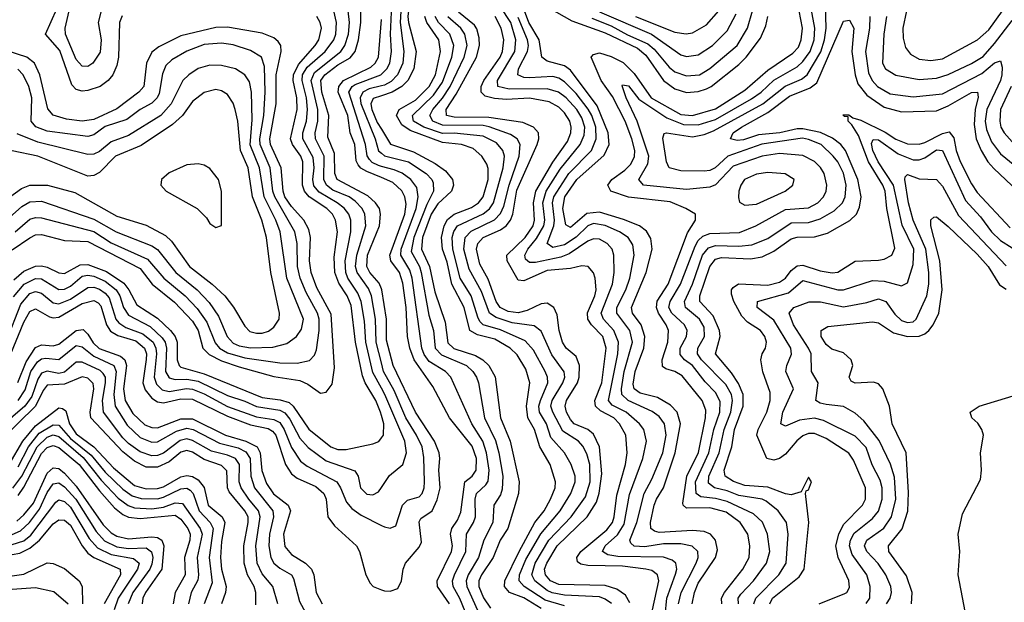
# Model space of a CAD drawing. Header units: inches. Extents: x 1305375 to 1407406, y 744550 to 841633.
# Tile 210 of 256: x 1328755 to 1332143, y 832136 to 834139. Entities that reach past the tile are written whole.
import ezdxf

# ---------------------------------------------------------------- set-up
doc = ezdxf.new("R2010")
doc.units = ezdxf.units.IN
doc.header["$MEASUREMENT"] = 0
doc.layers.add('B3823', color=7, linetype='Continuous')
doc.layers.add('B3833', color=7, linetype='Continuous')

msp = doc.modelspace()

# ---------------------------------------------------------------- linework, layer by layer
at = {"layer": 'B3823', "color": 5}
for points, elevation in [([(1329107.9, 834152.1), (1329099.3, 834130), (1329095.8, 834010), (1329090, 833982), (1329075.5, 833950), (1329059.2, 833930), (1329031.9, 833910), (1328990, 833895.6), (1328970, 833893.4), (1328950, 833898.9), (1328934.8, 833914.8), (1328893.2, 834033.2), (1328844, 834090), (1328883, 834177)], 1980), ([(1329035.9, 834170), (1329025.9, 834130), (1329035.8, 834070), (1329032, 834028), (1329007, 833990), (1328990, 833977.9), (1328970, 833979.3), (1328950, 834002), (1328912.6, 834090), (1328912, 834110), (1328925.3, 834170)], 1960), ([(1330000, 832871.6), (1329970, 832926), (1329946.6, 833030), (1329942, 833102), (1329930.3, 833170.3), (1329919.3, 833199.3), (1329884.7, 833250), (1329877.1, 833270), (1329875.2, 833310), (1329894.7, 833410), (1329894.4, 833450), (1329887.4, 833470), (1329871.5, 833491.5), (1329847.9, 833510), (1329785.7, 833545.7), (1329767.8, 833567.8), (1329764.1, 833590), (1329768.3, 833630), (1329764.9, 833664.9), (1329729.3, 833730), (1329729.1, 833750), (1329741.8, 833790), (1329746, 833830), (1329741.7, 833870), (1329726.7, 833930), (1329728.9, 833950), (1329744.5, 833975.5), (1329806.5, 834030), (1329836.7, 834070), (1329843.1, 834090), (1329845.8, 834130), (1329836.7, 834170)], 1960), ([(1330000, 832959.6), (1329981.9, 833030), (1329979.2, 833110), (1329965.3, 833190), (1329955.2, 833215.2), (1329916.3, 833270), (1329911.3, 833290), (1329915.5, 833330), (1329946.7, 833430), (1329943, 833470), (1329933.2, 833490), (1329910, 833515.4), (1329888.6, 833530), (1329833.1, 833553.1), (1329811, 833570), (1329802.2, 833590), (1329803, 833670), (1329773.4, 833730), (1329771.6, 833750), (1329781, 833790), (1329781.7, 833830), (1329758.4, 833930), (1329770, 833958), (1329860.1, 834030), (1329874.4, 834050), (1329886.2, 834090), (1329889.7, 834130), (1329886, 834170)], 1940), ([(1330000, 833214.3), (1329992.7, 833232.7), (1329960.6, 833270), (1329950.2, 833290), (1329952.2, 833330), (1329993, 833430), (1329997.2, 833470), (1329992.9, 833490), (1329979.8, 833510), (1329953.2, 833533.2), (1329847.4, 833590), (1329840.2, 833610), (1329838.9, 833678.9), (1329815.8, 833735.8), (1329819, 833810), (1329795, 833890), (1329791.9, 833930), (1329805.6, 833950), (1329850, 833983.5), (1329892.1, 834007.9), (1329909.7, 834030), (1329921.4, 834070), (1329928.6, 834130), (1329929.3, 834170)], 1920), ([(1330000, 832778), (1329996.6, 832790), (1329981, 832830), (1329944.2, 832890), (1329934.4, 832914.4), (1329910.5, 833030), (1329896.2, 833156.2), (1329882.1, 833190), (1329853, 833233), (1329839.5, 833270), (1329837.4, 833322.6), (1329848.3, 833410), (1329842.5, 833450), (1329831.3, 833470), (1329812.1, 833490), (1329751.3, 833530), (1329734.8, 833550), (1329728.7, 833570), (1329729.2, 833650), (1329722.2, 833670), (1329694.5, 833710), (1329687.3, 833730), (1329709.6, 833830.4), (1329709, 833870), (1329695.8, 833930), (1329697.7, 833950), (1329714.3, 833985.7), (1329772.1, 834050), (1329784.9, 834070), (1329793.4, 834110), (1329789.2, 834130), (1329778.2, 834150)], 1980), ([(1330000, 833596.3), (1329950, 833617.2), (1329928.9, 833628.9), (1329919.9, 833639.9), (1329913.4, 833653.4), (1329908.4, 833710), (1329892.3, 833750), (1329884, 833810), (1329850.8, 833890), (1329853, 833910), (1329870, 833929.6), (1329963.8, 833976.2), (1329979, 833990), (1329989.5, 834010), (1330000, 834140.5)], 1880), ([(1328730, 833348.1), (1328790.6, 833389.4), (1328810, 833399.2), (1328830, 833400.8), (1328910, 833380.3), (1328990, 833376.4), (1329170, 833283.2), (1329211, 833230), (1329288, 833168), (1329350, 833102.7), (1329369.8, 833070), (1329385.9, 833010), (1329407.6, 832987.6), (1329450, 832965.8), (1329510, 832945.9), (1329630, 832912.8), (1329718.9, 832898.9), (1329746.4, 832886.4), (1329790, 832855.1), (1329810, 832858), (1329830, 832886), (1329838.3, 832941.7), (1329827.1, 833127.1), (1329777.7, 833217.7), (1329758.3, 833270), (1329752.8, 833310), (1329756, 833390), (1329750, 833417.4), (1329732.9, 833450), (1329690, 833497.2), (1329668.2, 833530), (1329662, 833550), (1329655.5, 833630), (1329618.1, 833710), (1329616.3, 833730), (1329638.1, 833850), (1329637.3, 833950), (1329654.7, 834030), (1329653.6, 834050), (1329644.8, 834064.8), (1329630, 834076.6), (1329590, 834092.9), (1329470, 834114.1), (1329430, 834112.5), (1329310, 834083.4), (1329233.7, 834046.3), (1329210, 834027.7), (1329191.9, 833990), (1329182.4, 833910), (1329165, 833890), (1329090, 833832.8), (1329010, 833796.3), (1328970, 833790.7), (1328916.7, 833796.7), (1328870, 833810.4), (1328852.7, 833832.7), (1328824.4, 833950), (1328806.7, 833990), (1328779.4, 834010), (1328712.6, 834032.6)], 2020), ([(1328739.5, 833410), (1328790, 833453.1), (1328810, 833458.9), (1328830, 833457.6), (1329010, 833411.1), (1329070, 833372), (1329195.6, 833315.6), (1329251.6, 833250), (1329324.8, 833190), (1329366.5, 833146.5), (1329399.7, 833099.7), (1329428.4, 833028.5), (1329443, 833010), (1329470, 832993.4), (1329530, 832976.4), (1329650, 832958.9), (1329710, 832958.3), (1329752.3, 832967.7), (1329770, 832986), (1329776.3, 833003.7), (1329786, 833070), (1329785.9, 833110), (1329780, 833130), (1329741, 833201), (1329720.6, 833250), (1329711, 833290), (1329709.7, 833370), (1329702.1, 833410), (1329632.8, 833530), (1329626.6, 833550), (1329617.7, 833630), (1329582.6, 833710), (1329581.9, 833730), (1329595.5, 833810), (1329600.4, 833890), (1329598, 833978), (1329586.8, 834010), (1329550, 834032.9), (1329490, 834052.3), (1329450, 834058.8), (1329390, 834053.9), (1329330, 834031.3), (1329278.7, 834001.3), (1329258.4, 833981.6), (1329246.7, 833953.3), (1329234.7, 833885.3), (1329227.9, 833870), (1329210, 833851.8), (1329170, 833830.7), (1329124.2, 833795.8), (1329050, 833771.5), (1329010, 833743.8), (1328990, 833737.7), (1328850, 833755.7), (1328810.9, 833770.9), (1328794.9, 833790), (1328796.6, 833870), (1328786.3, 833910), (1328767.1, 833950), (1328749.3, 833969.3)], 2040), ([(1328710, 833450.4), (1328762.9, 833497.1), (1328790, 833512.4), (1328830, 833515.2), (1329010, 833453.8), (1329086.9, 833410), (1329210, 833361.1), (1329229.1, 833349.1), (1329292.6, 833270), (1329366.4, 833210), (1329407.3, 833167.3), (1329439.7, 833119.7), (1329469.5, 833049.5), (1329490, 833026.8), (1329510, 833017.9), (1329550, 833010.3), (1329626.9, 833013.1), (1329674.4, 833025.6), (1329708.2, 833050), (1329725.1, 833074.9), (1329731.5, 833110), (1329674.7, 833250), (1329651.4, 833410), (1329636.7, 833450), (1329596.3, 833530), (1329580.5, 833630), (1329548.5, 833708.5), (1329554.9, 833794.9), (1329552.7, 833890), (1329545.6, 833925.6), (1329529.9, 833950), (1329498, 833970), (1329450, 833981.8), (1329410, 833983), (1329370, 833971.2), (1329337, 833950), (1329316.3, 833930), (1329277.1, 833850), (1329241.2, 833810), (1329130, 833740.9), (1329070, 833719.6), (1329030, 833686.1), (1329010, 833676.5), (1328990, 833675.4), (1328818.1, 833718.1), (1328746.2, 833746.2)], 2060), ([(1330000, 833635), (1329990, 833637.7), (1329968.3, 833648.3), (1329958.5, 833658.5), (1329950.7, 833670.7), (1329945.7, 833710), (1329887.9, 833890), (1329898.8, 833910), (1329910, 833916.9), (1329998.1, 833950), (1330000, 833951.9)], 1860), ([(1328670, 833493.2), (1328761.6, 833558.4), (1328790, 833570.1), (1328850.8, 833570.8), (1328944.9, 833544.9), (1329090, 833463.2), (1329190, 833433.1), (1329257.5, 833397.5), (1329277.5, 833377.5), (1329339.7, 833290), (1329418, 833230), (1329460.7, 833190), (1329491.1, 833151.1), (1329530, 833085.9), (1329547.6, 833067.6), (1329570, 833061), (1329590, 833061.6), (1329611.8, 833068.2), (1329630, 833082), (1329647.8, 833110), (1329649.4, 833130), (1329619, 833270), (1329604.8, 833390), (1329588.9, 833450), (1329556.8, 833530), (1329541.5, 833630), (1329514.8, 833690), (1329505.7, 833790), (1329497.3, 833830), (1329490, 833851.8), (1329470, 833882.3), (1329450, 833895.2), (1329430, 833899.1), (1329390, 833889.3), (1329350, 833858.4), (1329315.4, 833810), (1329281.2, 833778.8), (1329173.7, 833706.3), (1329085.5, 833670), (1329030, 833613.5), (1329010, 833603.7), (1328990, 833601.6), (1328817.4, 833670), (1328730, 833688.3)], 2080), ([(1330000, 833911.9), (1329958.3, 833901.7), (1329935.7, 833890), (1329926.9, 833870), (1329929.1, 833850.9), (1329978.1, 833730), (1329990, 833688.5), (1330000, 833680.2)], 1840), ([(1330000, 833877.3), (1329972.1, 833867.9), (1329963.7, 833850), (1329966.9, 833830), (1329985.7, 833785.7), (1330000, 833762.6)], 1820), ([(1328734.9, 833245.1), (1328770, 833274.8), (1328810, 833291.2), (1328830, 833292.9), (1328850, 833288.3), (1328890, 833268.3), (1328910, 833266.9), (1328963.8, 833296.2), (1328990, 833297.8), (1329053.8, 833273.8), (1329113.4, 833233.4), (1329130.8, 833210.8), (1329158.2, 833158.2), (1329230, 833112.6), (1329274.3, 833070), (1329290.3, 833050), (1329297.3, 833030), (1329297.2, 832970), (1329303.5, 832950), (1329310, 832943.9), (1329390, 832921.9), (1329590, 832839.6), (1329652.1, 832832.1), (1329682.5, 832822.5), (1329696.7, 832810), (1329750, 832731.1), (1329826.1, 832670), (1329850, 832660.8), (1329879, 832661), (1329970, 832680.4), (1329990.7, 832689.3), (1330000, 832701.4)], 1980), ([(1328733.9, 833186.1), (1328770.9, 833230), (1328810, 833249.2), (1328830, 833248.2), (1328890, 833211.7), (1328910, 833212.6), (1328930, 833222.4), (1328970, 833257.2), (1328990, 833261), (1329010, 833257.2), (1329050, 833239.7), (1329087.7, 833210), (1329100, 833190), (1329112.9, 833150), (1329130, 833123.1), (1329204.3, 833084.3), (1329245.6, 833045.6), (1329255.5, 833030), (1329260.4, 833010), (1329257.2, 832930), (1329270, 832907.6), (1329290, 832902), (1329330, 832902.7), (1329370, 832895.7), (1329470, 832847.5), (1329530, 832827.9), (1329570, 832809.1), (1329650, 832796.5), (1329667.7, 832787.7), (1329685.3, 832765.3), (1329719.8, 832699.8), (1329747.6, 832667.6), (1329810, 832622.6), (1329908.4, 832588.4), (1329919.4, 832570), (1329928.5, 832530), (1329950, 832508), (1329970, 832505.4), (1329990, 832515.9), (1330000, 832530.7)], 1960), ([(1328710, 833035.1), (1328759.4, 833160.6), (1328790, 833197.2), (1328810, 833204.7), (1328830, 833198.8), (1328870, 833165.5), (1328890, 833162.4), (1328930, 833178.1), (1328990, 833218.1), (1329010, 833219.4), (1329030, 833212.4), (1329050, 833198.4), (1329062.8, 833182.8), (1329086.6, 833110), (1329096.6, 833096.6), (1329120.9, 833080.9), (1329179.3, 833059.3), (1329214.4, 833030), (1329224.2, 833010), (1329226, 832990), (1329217.9, 832910), (1329225.7, 832885.7), (1329246.1, 832866.1), (1329270, 832861.2), (1329328.8, 832871.2), (1329350, 832869), (1329390, 832852.3), (1329470, 832808.8), (1329570, 832773.7), (1329630, 832764.5), (1329650, 832753.9), (1329665.3, 832730), (1329690, 832667.8), (1329721.6, 832621.6), (1329744.3, 832604.3), (1329846, 832550), (1329859.7, 832530), (1329880.2, 832480.2), (1329898.1, 832458.1), (1329930, 832435), (1330000, 832400)], 1940), ([(1328724.3, 832990), (1328770, 833099.6), (1328790, 833135.5), (1328810, 833144.6), (1328857.8, 833117.8), (1328870, 833113.8), (1328890, 833116.6), (1328970, 833162.8), (1329010, 833174), (1329025.8, 833165.8), (1329034.9, 833154.9), (1329054.2, 833090), (1329068.1, 833068.2), (1329093.4, 833053.4), (1329154.9, 833034.9), (1329185.2, 833010), (1329191.4, 832990), (1329190.7, 832970.7), (1329179, 832890), (1329186.7, 832866.7), (1329210, 832837.7), (1329230, 832824.9), (1329250, 832821.2), (1329310, 832835), (1329350, 832834.7), (1329470, 832775.5), (1329550, 832746.5), (1329610, 832733.8), (1329624.8, 832724.8), (1329636.1, 832710), (1329670, 832610.1), (1329690, 832578), (1329710, 832563.2), (1329774.5, 832534.5), (1329802.1, 832510), (1329809.7, 832490), (1329815.4, 832430), (1329838.3, 832398.3), (1329914.6, 832330), (1329924.5, 832310), (1329946.3, 832230), (1329961.1, 832201.1), (1329971.3, 832190), (1330000, 832179.2)], 1920), ([(1328748.7, 832891.3), (1328777.8, 832962.2), (1328810, 833011.5), (1328830, 833020.7), (1328870, 833017.3), (1328890, 833023.4), (1328950, 833070.5), (1328973.4, 833073.4), (1328990, 833057.6), (1329008, 833028), (1329029, 833009), (1329102.1, 832982.1), (1329117.5, 832970), (1329122.9, 832950), (1329112.4, 832870), (1329118.4, 832830), (1329144.9, 832784.9), (1329186.4, 832746.4), (1329210, 832736.5), (1329230, 832736.1), (1329310, 832766.4), (1329350, 832766.8), (1329463, 832710), (1329533.4, 832690), (1329572.7, 832670), (1329582.6, 832650), (1329588.7, 832588.7), (1329604.3, 832544.3), (1329629, 832509), (1329679.1, 832470), (1329687.3, 832450), (1329663.6, 832370), (1329668.2, 832328.2), (1329690, 832300.3), (1329738.2, 832270), (1329759.3, 832250), (1329767, 832230), (1329775.6, 832170), (1329795.6, 832130)], 1880), ([(1328750, 832830.3), (1328773.7, 832866.3), (1328794.1, 832930), (1328816.8, 832963.2), (1328830, 832973.1), (1328845.2, 832974.8), (1328890, 832971.1), (1328950, 833018.7), (1328970, 833014.8), (1329010, 832981.8), (1329078.8, 832950), (1329087.2, 832930), (1329078.9, 832850), (1329083.6, 832810), (1329125.2, 832745.2), (1329170, 832702.3), (1329210, 832686.1), (1329230, 832687.3), (1329295.4, 832724.6), (1329330, 832734.3), (1329352.6, 832730), (1329442.9, 832682.9), (1329506.6, 832666.6), (1329533.1, 832653.1), (1329548, 832630), (1329550.3, 832570), (1329563.6, 832530), (1329626.3, 832450), (1329628.8, 832430), (1329615.4, 832370), (1329612.8, 832330), (1329619.3, 832290), (1329630, 832270.6), (1329650, 832253), (1329690, 832230.1), (1329698, 832218), (1329718.1, 832138.1), (1329753.5, 832073.5)], 1860), ([(1329643.7, 832130), (1329626.6, 832190), (1329590, 832233.7), (1329572.3, 832270), (1329568.1, 832330), (1329583, 832430), (1329576.5, 832450), (1329543.2, 832490), (1329517.4, 832530), (1329510.5, 832550), (1329511.1, 832610), (1329498.4, 832630), (1329470, 832641.8), (1329415.2, 832655.2), (1329350, 832692.6), (1329330, 832697.4), (1329307.8, 832692.2), (1329250, 832648.3), (1329230, 832640.6), (1329210, 832639.5), (1329170, 832653.1), (1329130, 832681.6), (1329110, 832701.8), (1329044.1, 832790), (1329040, 832830), (1329050.7, 832890.7), (1329050.4, 832910), (1329043, 832923), (1329032.7, 832932.7), (1328970, 832961.3), (1328950, 832961.3), (1328910, 832927.3), (1328890, 832922.9), (1328850, 832930.7), (1328830, 832923.7), (1328817.2, 832902.8), (1328796.9, 832843.1), (1328772.9, 832810), (1328690, 832738.9)], 1840), ([(1329567.4, 832127.4), (1329567.8, 832170), (1329561.8, 832190), (1329539.6, 832230), (1329528.2, 832270), (1329527.1, 832330), (1329541.8, 832410), (1329540.9, 832430), (1329530, 832450), (1329476.2, 832516.2), (1329469.8, 832530), (1329467.6, 832587.6), (1329450, 832606.2), (1329390, 832627.4), (1329350, 832652.3), (1329330, 832657.9), (1329310, 832652.4), (1329270, 832618.7), (1329230, 832600.3), (1329190, 832600.9), (1329150, 832621.1), (1329110, 832653), (1329000.4, 832770), (1328997.3, 832790), (1329010.4, 832870), (1329008, 832888), (1328990, 832907), (1328970, 832911.6), (1328910, 832885.7), (1328850, 832883), (1328835.9, 832864.1), (1328810.3, 832809.7), (1328690, 832693.1)], 1820), ([(1328719.1, 832610), (1328766.6, 832690), (1328810, 832743), (1328890, 832804.5), (1328902.7, 832802.7), (1328914.5, 832794.5), (1328927.1, 832750), (1328950, 832715.6), (1329010.8, 832670.8), (1329078, 832598), (1329150, 832537.9), (1329190, 832525.7), (1329230, 832527), (1329250, 832533.4), (1329310, 832567), (1329330, 832572.1), (1329350, 832568), (1329370, 832556.7), (1329390.3, 832530.3), (1329404, 832470), (1329451.9, 832430), (1329461.5, 832410), (1329450, 832345.4), (1329446.6, 832290), (1329450.2, 832250), (1329465.7, 832190), (1329463.9, 832170), (1329450.1, 832130)], 1780), ([(1328750, 832601.1), (1328785.2, 832670), (1328822.6, 832717.4), (1328870, 832745.9), (1328890, 832745), (1328930, 832699.3), (1329001.8, 832641.7), (1329050, 832583.2), (1329110, 832524.4), (1329141.9, 832501.9), (1329172.9, 832492.9), (1329230, 832491.9), (1329250, 832497.1), (1329310, 832525.9), (1329330, 832527.9), (1329341.4, 832521.4), (1329352.5, 832510), (1329372.6, 832450), (1329410.9, 832410), (1329421, 832390), (1329407.6, 832290), (1329417.1, 832202.9), (1329390.6, 832130)], 1760), ([(1328731.7, 832528.3), (1328762.3, 832570), (1328815.7, 832670), (1328850, 832704), (1328870, 832711.4), (1328890, 832705.4), (1328973.4, 832633.4), (1329035.8, 832555.8), (1329094.2, 832494.2), (1329128.3, 832468.3), (1329150, 832461.2), (1329210, 832457.6), (1329250, 832463.4), (1329290, 832477.7), (1329315.2, 832475.2), (1329376.7, 832390), (1329383.6, 832370), (1329365.9, 832290), (1329371.1, 832230), (1329368.4, 832211.6), (1329345.5, 832170), (1329335.7, 832130)], 1740), ([(1328750, 832503.2), (1328770, 832531.3), (1328830, 832647.5), (1328850, 832667.8), (1328870, 832675.1), (1328890, 832668.4), (1328960.4, 832610), (1329030, 832518.8), (1329081, 832461), (1329110, 832437.3), (1329130, 832429.1), (1329170, 832423.7), (1329290, 832434.9), (1329310, 832421.9), (1329334.2, 832390), (1329342.2, 832370), (1329341.2, 832350), (1329322.6, 832290), (1329324.5, 832230), (1329290.6, 832170), (1329283.5, 832130)], 1720), ([(1328745, 832415), (1328770, 832436.1), (1328802.8, 832477.2), (1328850, 832580.1), (1328870, 832598.6), (1328890, 832595.5), (1328910, 832580.3), (1328950, 832535), (1329042.5, 832402.5), (1329070, 832374.5), (1329090, 832363.2), (1329130, 832353.7), (1329210, 832360.4), (1329230, 832358.3), (1329244.8, 832350), (1329251.5, 832330), (1329244.5, 832250), (1329187.8, 832170), (1329178.9, 832150), (1329176.4, 832130)], 1680), ([(1328730, 832369.3), (1328758.3, 832381.7), (1328789.5, 832410.5), (1328823.8, 832456.2), (1328850, 832513.6), (1328870, 832543.7), (1328890, 832546.6), (1328910, 832532.8), (1328948.3, 832490), (1329018.9, 832378.9), (1329047.5, 832347.5), (1329090, 832326.7), (1329130, 832321), (1329190, 832322.6), (1329208.8, 832308.8), (1329213, 832290), (1329210, 832266.5), (1329203, 832250), (1329144.4, 832170), (1329128.1, 832130)], 1660), ([(1328730, 832334.2), (1328770, 832347.7), (1328793.7, 832366.3), (1328879.6, 832480.4), (1328890, 832488.5), (1328910, 832482.5), (1328930, 832463.4), (1328994.9, 832354.9), (1329023.2, 832323.2), (1329070, 832299.8), (1329146.9, 832286.9), (1329166.5, 832270), (1329160.7, 832250), (1329094.3, 832150), (1329080.9, 832110)], 1640), ([(1328730, 832299.7), (1328755.6, 832304.4), (1328790, 832321.4), (1328823.2, 832350), (1328870, 832405.1), (1328890, 832419.2), (1328910, 832418.5), (1328930, 832401), (1328970.4, 832330), (1328990, 832304.7), (1329010.5, 832290), (1329101.5, 832250), (1329101.7, 832230), (1329045.9, 832130)], 1620), ([(1328730, 832226.9), (1328770, 832232.4), (1328850, 832271.2), (1328870, 832268.9), (1328910, 832252), (1328960.1, 832210), (1328970.1, 832190.1), (1328971.1, 832130)], 1580), ([(1328730, 832181.1), (1328810, 832186.6), (1328872.7, 832172.7), (1328921.9, 832130)], 1560)]:
    msp.add_lwpolyline(points, dxfattribs=dict(at, elevation=elevation))
at = {"layer": 'B3823', "color": 5, "elevation": 2120}
msp.add_lwpolyline([(1329370, 833643.6), (1329330, 833639.6), (1329270, 833612.1), (1329242.9, 833590), (1329240.7, 833570), (1329259.3, 833550), (1329366.2, 833490), (1329397.8, 833457.8), (1329410, 833438.7), (1329430, 833424.2), (1329450, 833432), (1329449.9, 833550), (1329439.2, 833590), (1329410, 833627.1), (1329390, 833638.6)], close=True, dxfattribs=at)
at = {"layer": 'B3833', "color": 5}
for points, elevation in [([(1330000, 834408.6), (1330015.6, 834395.6), (1330040.7, 834360.7), (1330084.4, 834270), (1330099.1, 834219.1), (1330090.8, 834150), (1330092.8, 834130), (1330120, 834030), (1330111.9, 833970), (1330090.7, 833930), (1330070, 833909.2), (1330037.4, 833890), (1330000, 833877.3)], 1820), ([(1330000, 834350.1), (1330022.5, 834322.5), (1330052.7, 834270), (1330066.9, 834230), (1330069, 834210), (1330064.1, 834130), (1330076.6, 834030), (1330073.7, 833990), (1330055.4, 833950), (1330033, 833927), (1330010, 833914.3), (1330000, 833911.9)], 1840), ([(1330000, 833951.9), (1330018.6, 833970), (1330028.6, 833990), (1330034.7, 834030), (1330031.4, 834090), (1330035.9, 834190), (1330026.2, 834250), (1330006.3, 834286.3), (1330000, 834293.5)], 1860), ([(1331281.6, 832130), (1331288.7, 832150), (1331367.4, 832230), (1331392.6, 832270), (1331399.8, 832370), (1331393.7, 832410), (1331365.4, 832450), (1331323.8, 832483.8), (1331310, 832490), (1331230, 832502.6), (1331190, 832518.9), (1331146.4, 832530), (1331125.8, 832545.8), (1331126, 832570), (1331162.2, 832650), (1331179.7, 832730), (1331202.2, 832790), (1331207.8, 832830), (1331204, 832850), (1331184.8, 832884.8), (1331101.3, 832970), (1331088, 832990), (1331088.4, 833010), (1331111.3, 833050), (1331110, 833081.4), (1331094.1, 833110), (1331046.2, 833150), (1331042.6, 833170), (1331070.2, 833230), (1331104.4, 833330), (1331125.5, 833354.5), (1331150, 833362.5), (1331230, 833360.3), (1331274.6, 833365.4), (1331330, 833387), (1331410, 833440.3), (1331470, 833442.4), (1331510, 833454.4), (1331557.6, 833482.4), (1331586.6, 833510), (1331596.1, 833530), (1331599, 833570), (1331590, 833611.7), (1331570.2, 833650), (1331554.3, 833670), (1331512.9, 833710), (1331470, 833727.6), (1331448.4, 833731.6), (1331309.3, 833710.7), (1331191.9, 833670), (1331148, 833630), (1331130, 833620.6), (1331110, 833618.1), (1331030, 833619.4), (1330989.9, 833629.9), (1330981.2, 833650), (1330968.3, 833731.7), (1330972.6, 833747.4), (1330981.2, 833750), (1331070, 833736.7), (1331110, 833744.8), (1331142.6, 833757.4), (1331312.6, 833850), (1331389.4, 833910.6), (1331444.8, 833935.2), (1331464.9, 833950), (1331511.4, 834028.6), (1331524.9, 834070), (1331530.8, 834110), (1331526.6, 834230)], 1540), ([(1330550, 834195), (1330654.9, 834134.9), (1330770, 834094), (1330881, 834041), (1330910, 834017.3), (1330970.6, 833930.6), (1331010, 833901.8), (1331050, 833889.1), (1331090, 833892.8), (1331118.2, 833901.8), (1331134.5, 833910), (1331230, 833984.7), (1331255.4, 834010), (1331304.5, 834075.5), (1331322.2, 834117.8), (1331329.1, 834150)], 1620), ([(1331228.6, 832130), (1331227.5, 832150), (1331236.5, 832163.5), (1331279.9, 832210), (1331325.2, 832270), (1331336.2, 832310), (1331328.5, 832370), (1331311.1, 832411.1), (1331279.8, 832439.8), (1331190, 832482.4), (1331150, 832492.9), (1331098.8, 832498.8), (1331083, 832510), (1331080.5, 832550), (1331126.9, 832650), (1331144, 832730), (1331164.2, 832790), (1331165.8, 832825.8), (1331150, 832857.8), (1331114, 832894), (1331070.5, 832950), (1331042.7, 832970), (1331027.6, 832987.6), (1331028.1, 833010), (1331049.9, 833050), (1331052.3, 833070), (1331043.3, 833090), (1330999.5, 833130), (1330989.3, 833150), (1330993.1, 833170), (1331029.1, 833230), (1331079, 833361), (1331090, 833379.7), (1331105.6, 833394.4), (1331130, 833403.6), (1331232.4, 833407.6), (1331288.5, 833430), (1331390, 833486.7), (1331470, 833492.8), (1331502, 833510), (1331520.6, 833530), (1331530.3, 833550), (1331532.2, 833570), (1331523.5, 833610), (1331511.2, 833631.2), (1331490, 833652), (1331450, 833672.7), (1331370, 833678.9), (1331310, 833669.9), (1331210, 833635.5), (1331150, 833571.9), (1331130, 833563.7), (1331050, 833555.1), (1330901.8, 833570), (1330886, 833590), (1330916.8, 833643.2), (1330919.7, 833670), (1330880.2, 833790), (1330842.2, 833870), (1330827.8, 833912.2), (1330830, 833915.6), (1330850, 833911.4), (1330885.6, 833865.6), (1330982, 833802), (1331039.4, 833779.4), (1331090, 833777.5), (1331150, 833796.6), (1331273.1, 833866.9), (1331306.1, 833890), (1331350, 833931.6), (1331430, 833977), (1331450, 833995), (1331474.7, 834030), (1331488.7, 834070), (1331490.7, 834110), (1331475.7, 834195.7)], 1560), ([(1330854.4, 832134.4), (1330840.2, 832160.2), (1330810, 832181.1), (1330770, 832193.9), (1330610, 832196.9), (1330581.5, 832210), (1330564.4, 832230), (1330561.4, 832250), (1330568.6, 832270), (1330604.1, 832330), (1330707.8, 832430), (1330739.7, 832480.3), (1330749.4, 832510.6), (1330757.9, 832577.9), (1330750.4, 832670), (1330730, 832713.5), (1330710.1, 832730.1), (1330663, 832750), (1330650, 832764), (1330636.7, 832790), (1330631.7, 832810), (1330636.5, 832830), (1330674.4, 832890), (1330680.3, 832910), (1330681.3, 832950), (1330670, 832981.2), (1330636, 833010), (1330622.8, 833030), (1330611.3, 833070), (1330604.5, 833124.5), (1330593.2, 833150), (1330570, 833164.1), (1330550, 833161.9), (1330500.9, 833139.1), (1330470, 833131.4), (1330436.2, 833136.2), (1330409.1, 833149.1), (1330394.6, 833170), (1330367.4, 833247.4), (1330338.1, 833298.1), (1330326.7, 833350), (1330331.7, 833370), (1330350, 833389.8), (1330410, 833416.3), (1330429.2, 833430.8), (1330444.1, 833450), (1330452.3, 833470), (1330466.4, 833553.6), (1330536.3, 833710), (1330541.9, 833730), (1330539.9, 833750), (1330523.8, 833770), (1330486.3, 833786.3), (1330370, 833803.1), (1330250, 833803.6), (1330224.1, 833810), (1330223, 833830), (1330257.1, 833882.9), (1330326.9, 834010), (1330338, 834050), (1330336.6, 834076.6), (1330327.8, 834107.8), (1330319.9, 834119.9), (1330265, 834165)], 1720), ([(1330976.8, 832090), (1330981.9, 832150), (1331012, 832232), (1331016.1, 832250), (1331013.4, 832270), (1331000.6, 832280.6), (1330970.8, 832290.8), (1330812.9, 832292.9), (1330778.8, 832298.8), (1330760.2, 832310), (1330769.6, 832330), (1330812.2, 832367.8), (1330835.6, 832404.4), (1330853.8, 832506.2), (1330899.9, 832630), (1330911.5, 832690), (1330902.5, 832730), (1330887.8, 832750), (1330842.6, 832790), (1330794.2, 832814.2), (1330781.3, 832830), (1330813.1, 832990), (1330815.3, 833030), (1330799.9, 833070), (1330764.1, 833110), (1330756.6, 833130), (1330795.4, 833230), (1330800.7, 833270), (1330799.2, 833330), (1330793.8, 833350), (1330776.6, 833370), (1330750, 833384.5), (1330730, 833385.6), (1330710, 833377.3), (1330645.7, 833334.3), (1330617.1, 833322.9), (1330530, 833304), (1330510, 833304.1), (1330496.2, 833316.2), (1330493.7, 833330), (1330503.6, 833350), (1330533.2, 833386.8), (1330558.4, 833430), (1330562.6, 833450), (1330555.8, 833510), (1330566.4, 833550), (1330614.7, 833625.3), (1330684, 833710), (1330697.3, 833742.7), (1330699.5, 833770), (1330690, 833801.5), (1330672.5, 833830), (1330636.2, 833870), (1330609.5, 833889.5), (1330570, 833901.5), (1330439.8, 833899.8), (1330400.2, 833910), (1330398.9, 833930), (1330458.5, 834030), (1330462.1, 834070), (1330445, 834130), (1330410, 834183.3)], 1660), ([(1331069.2, 832130), (1331077, 832170), (1331090, 832201.7), (1331149.4, 832290), (1331155.8, 832315.8), (1331149.9, 832349.9), (1331131.8, 832370), (1331110, 832379.2), (1331070, 832382.7), (1330956, 832376), (1330940.1, 832380.1), (1330927.1, 832390), (1330926.3, 832410), (1330939, 832470), (1330946, 832490), (1330970.4, 832530), (1331011.2, 832650), (1331029.4, 832750), (1331017.2, 832790), (1330994.1, 832814.1), (1330950, 832839.7), (1330890, 832855.1), (1330869.5, 832869.5), (1330866, 832886), (1330872.7, 832930), (1330902.4, 833010), (1330906.2, 833050), (1330893.5, 833090), (1330864.2, 833130), (1330860.8, 833150), (1330911.1, 833270), (1330931.7, 833350), (1330926.6, 833386.6), (1330911.8, 833411.8), (1330888.2, 833430), (1330832.5, 833452.5), (1330750, 833477.1), (1330707.3, 833472.7), (1330650, 833424.4), (1330634.1, 833434.1), (1330623.8, 833490), (1330631, 833530), (1330672, 833590), (1330766.3, 833673.7), (1330783.4, 833710), (1330779.7, 833750), (1330742.6, 833842.6), (1330650, 833965.3), (1330630, 833980.8), (1330570, 833996.1), (1330551.8, 834010), (1330543, 834070), (1330507.3, 834130), (1330492, 834170)], 1620), ([(1331171.4, 832130), (1331169.7, 832150), (1331180.2, 832170), (1331243.6, 832250), (1331264.8, 832290), (1331268.1, 832330), (1331260.7, 832370), (1331234.3, 832410), (1331185.6, 832445.6), (1331130, 832460.6), (1331050, 832459.8), (1331037.8, 832470), (1331036.6, 832476.6), (1331050.5, 832570), (1331090.4, 832650.4), (1331115.4, 832770), (1331116.2, 832796.2), (1331103.9, 832830), (1331034.8, 832914.8), (1331010, 832929.3), (1330978.4, 832938.4), (1330967.1, 832947.1), (1330966, 832970), (1330985.1, 833030), (1330987.5, 833070), (1330979.8, 833090), (1330953.5, 833130), (1330946.7, 833150), (1330948.9, 833171.1), (1330987.1, 833230), (1331053.5, 833406.5), (1331080.6, 833450), (1331080.4, 833470), (1331046.9, 833490), (1330993, 833513), (1330850, 833528.8), (1330789.1, 833550), (1330778.5, 833570), (1330792.8, 833590), (1330838, 833622), (1330857.8, 833642.2), (1330870.7, 833669.3), (1330871.4, 833690), (1330861.5, 833730), (1330838.5, 833790), (1330795, 833875), (1330756.4, 833930), (1330721.6, 834010), (1330730, 834020.1), (1330750, 834025.1), (1330790, 834013.2), (1330832.2, 833992.2), (1330870, 833953.8), (1330928.4, 833870), (1331030, 833812.8), (1331070, 833809.9), (1331150, 833833.3), (1331250, 833897.1), (1331330, 833966.1), (1331415.9, 834024.1), (1331434.7, 834045.3), (1331444.7, 834070), (1331449, 834110), (1331437.5, 834170)], 1580), ([(1330724, 834144), (1330790, 834118), (1330846.7, 834086.7), (1330916.7, 834056.7), (1330938.2, 834038.2), (1330990, 833976), (1331010, 833959.5), (1331050, 833946.1), (1331094, 833950), (1331130, 833971.5), (1331223.5, 834050), (1331259.2, 834110), (1331276.8, 834170)], 1640), ([(1330750, 834166.4), (1330929, 834089), (1331030, 834018.6), (1331050, 834012.5), (1331090, 834018.1), (1331139.4, 834050), (1331190, 834100.4), (1331221, 834159)], 1660), ([(1330874.7, 834150), (1331010, 834096.2), (1331048.8, 834091.2), (1331070, 834093.7), (1331118.5, 834121.5), (1331160.9, 834170)], 1680), ([(1331807.2, 834170), (1331794.2, 834110), (1331795.7, 834075.7), (1331803.6, 834043.6), (1331820.7, 834020.7), (1331850, 834004), (1331890, 833998.7), (1331930, 834004.3), (1332050.9, 834070), (1332090, 834104.3), (1332137.1, 834170)], 1580), ([(1330550, 832114.2), (1330490, 832150.6), (1330440.6, 832170), (1330423.9, 832190), (1330424.6, 832210), (1330473.6, 832310), (1330527.8, 832410), (1330559.5, 832450), (1330582.3, 832490), (1330597.4, 832530), (1330598.6, 832550), (1330580.8, 832610), (1330544.5, 832670), (1330526.5, 832730), (1330503.2, 832770), (1330499.3, 832810), (1330510.6, 832890), (1330497.1, 832937.1), (1330467.2, 832987.2), (1330442.6, 833010), (1330390, 833040.1), (1330330, 833055), (1330303.9, 833070), (1330284.9, 833150), (1330241.9, 833230), (1330225.9, 833305.9), (1330210.1, 833350), (1330207.1, 833390), (1330216.3, 833430), (1330227.3, 833452.7), (1330249.9, 833470.1), (1330310, 833493.2), (1330333.8, 833510), (1330349.9, 833530), (1330367.2, 833590), (1330367.4, 833627.4), (1330362.7, 833642.7), (1330345.5, 833670), (1330316, 833696), (1330275.1, 833710), (1330210, 833716.6), (1330098.5, 833758.5), (1330070, 833778.1), (1330052.1, 833810), (1330061.1, 833830), (1330116.9, 833863.1), (1330164.6, 833910), (1330186, 833950), (1330203.2, 834030), (1330197.2, 834070), (1330156.5, 834130), (1330149.7, 834150)], 1780), ([(1330630, 832124.2), (1330563.2, 832143.2), (1330491.3, 832190), (1330474.2, 832210), (1330475.4, 832230), (1330497.4, 832282.6), (1330548.3, 832371.7), (1330614.7, 832450), (1330652, 832510), (1330666.1, 832550), (1330666.4, 832570), (1330652.6, 832610), (1330629.5, 832650), (1330582.7, 832702.7), (1330567.9, 832750), (1330543.5, 832790), (1330542, 832810), (1330547.6, 832830), (1330572, 832890), (1330571.4, 832910), (1330563.4, 832930), (1330522.7, 833002.7), (1330494.5, 833034.5), (1330410, 833073), (1330350.1, 833090.1), (1330340, 833100), (1330332.4, 833112.4), (1330309.2, 833189.2), (1330271.2, 833250), (1330246, 833350), (1330243.9, 833390), (1330249.1, 833410.9), (1330261.2, 833430), (1330350, 833472.2), (1330371.3, 833488.7), (1330386, 833510), (1330419.4, 833630), (1330422.9, 833670), (1330417.7, 833690), (1330395.9, 833715.9), (1330350, 833738.5), (1330250, 833748.6), (1330210, 833747.8), (1330146.2, 833770), (1330110.9, 833790), (1330107.3, 833810), (1330179.7, 833880.3), (1330210, 833924.3), (1330242.6, 834010), (1330249.2, 834050), (1330235.6, 834090), (1330196.9, 834130), (1330184.9, 834150)], 1760), ([(1330791.3, 832131.3), (1330770, 832146.8), (1330750, 832154.4), (1330630, 832160.9), (1330587.9, 832167.9), (1330570, 832176), (1330528, 832210), (1330517.7, 832230), (1330528.6, 832270), (1330576.1, 832350), (1330653, 832430), (1330702, 832498), (1330718.3, 832550), (1330716.5, 832610), (1330706.9, 832646.9), (1330693.2, 832673.2), (1330678.1, 832690), (1330624.5, 832724.5), (1330589.3, 832790), (1330583.4, 832810), (1330587.9, 832830), (1330624.7, 832890), (1330630.8, 832910), (1330628.8, 832928.8), (1330586.5, 832986.5), (1330550, 833068.7), (1330526.1, 833086.1), (1330450, 833096.8), (1330395, 833115), (1330371.5, 833130), (1330344.4, 833204.4), (1330301.8, 833281.8), (1330283.6, 833350), (1330288.3, 833390), (1330308.4, 833411.6), (1330389.2, 833450.8), (1330410, 833472.9), (1330421.5, 833498.5), (1330439.3, 833570), (1330473.7, 833670), (1330477.7, 833710), (1330466.9, 833730), (1330444.5, 833744.5), (1330371, 833771), (1330350, 833775.5), (1330210, 833776.1), (1330177.2, 833790), (1330166.7, 833810), (1330176.5, 833830), (1330210.1, 833869.9), (1330236.3, 833910), (1330284.9, 834010), (1330295.1, 834050), (1330286.5, 834090), (1330272.7, 834110), (1330228.7, 834148.7)], 1740), ([(1330933, 832110), (1330955, 832210), (1330950.2, 832230.2), (1330930, 832244.7), (1330910.3, 832250.3), (1330830, 832259.6), (1330710, 832262.6), (1330686.4, 832266.4), (1330674.6, 832274.6), (1330672.4, 832290), (1330686.5, 832310), (1330775.1, 832384.9), (1330794.7, 832410), (1330801.1, 832430), (1330810, 832504.3), (1330840, 832610), (1330845.9, 832650), (1330841.4, 832710), (1330818.9, 832750), (1330800.1, 832770), (1330754.2, 832794.2), (1330737, 832810), (1330734.1, 832830), (1330758.9, 832890), (1330772.9, 833010), (1330761.3, 833050), (1330723.2, 833090), (1330710.5, 833110), (1330709.1, 833130.9), (1330734.8, 833190), (1330738.8, 833210), (1330735.6, 833250), (1330729.2, 833269.2), (1330711.6, 833290), (1330690, 833293.2), (1330650, 833283.3), (1330570, 833276.5), (1330490, 833241.3), (1330470, 833243.2), (1330432.5, 833310), (1330431.2, 833330), (1330494.1, 833390), (1330521.9, 833430), (1330526.8, 833450), (1330522.8, 833510), (1330531.2, 833550), (1330590, 833649.4), (1330639.9, 833720.1), (1330651.9, 833750), (1330653.2, 833770), (1330648.4, 833790), (1330630, 833819.1), (1330610, 833838.6), (1330577, 833857), (1330510, 833869.6), (1330430, 833864.7), (1330388.8, 833868.8), (1330356.4, 833876.4), (1330342.6, 833890), (1330342.9, 833910), (1330352.8, 833930), (1330408.3, 834010), (1330416.6, 834030), (1330420.8, 834070), (1330412.3, 834110), (1330391.5, 834150)], 1680), ([(1331022.6, 832130), (1331031.3, 832170), (1331082.4, 832270), (1331089.9, 832290), (1331089, 832310), (1331068.8, 832328.8), (1331030, 832336.6), (1330970, 832336.4), (1330906.5, 832326.5), (1330870, 832328.4), (1330858.6, 832338.6), (1330855, 832350), (1330878.6, 832410), (1330903.7, 832510), (1330930, 832559.1), (1330968.1, 832650), (1330979.2, 832710), (1330973.7, 832750), (1330955.3, 832775.3), (1330931.9, 832791.9), (1330849.5, 832830), (1330827.2, 832850), (1330825.6, 832870), (1330835.7, 832930), (1330863.8, 833030), (1330854.7, 833070), (1330809.4, 833130), (1330810.2, 833150), (1330840.7, 833210), (1330854.4, 833250), (1330869.3, 833330), (1330864.7, 833364.7), (1330848.6, 833390), (1330819.1, 833410), (1330770, 833432.1), (1330730, 833438), (1330710, 833429.9), (1330670, 833391.2), (1330630, 833364.9), (1330590, 833356.1), (1330569.7, 833369.7), (1330593.4, 833430), (1330595.5, 833450), (1330589.1, 833510), (1330593.4, 833530), (1330644.7, 833610), (1330723.3, 833690), (1330739.1, 833730), (1330737.4, 833770), (1330724.5, 833810), (1330711.8, 833831.8), (1330670, 833885), (1330630, 833925.8), (1330610, 833938.7), (1330590, 833944.2), (1330510, 833939.5), (1330490, 833940.8), (1330469.2, 833949.2), (1330471.2, 833970), (1330502.1, 834030), (1330505.6, 834050), (1330502.6, 834070), (1330470, 834146.9)], 1640), ([(1331336.3, 832130), (1331346.1, 832150), (1331436.8, 832223.2), (1331454.9, 832250), (1331470.3, 832410.3), (1331459.6, 832510), (1331461.3, 832518.7), (1331470, 832523), (1331479.7, 832550), (1331470, 832566.6), (1331444, 832516), (1331410, 832505.8), (1331390, 832508.8), (1331330, 832531.4), (1331250, 832538), (1331211.2, 832551.2), (1331182.4, 832570), (1331179.1, 832590), (1331206.1, 832670), (1331215.3, 832730), (1331244.2, 832810), (1331244.2, 832850), (1331228.3, 832888.3), (1331204.9, 832924.9), (1331149.6, 832990), (1331165.1, 833050), (1331162.9, 833070), (1331141.1, 833121.1), (1331095.7, 833170), (1331095.7, 833190), (1331129.4, 833290.6), (1331150, 833316.2), (1331170, 833321.6), (1331270, 833316.4), (1331310, 833323.4), (1331350, 833342.8), (1331410, 833385.4), (1331430, 833391.9), (1331490, 833393.1), (1331534.4, 833405.6), (1331611.6, 833448.4), (1331634.8, 833470), (1331645.5, 833494.5), (1331650.5, 833530), (1331639.5, 833590), (1331597.3, 833690), (1331580.6, 833710), (1331551.7, 833731.7), (1331511.3, 833751.3), (1331450, 833764.4), (1331430, 833764), (1331370.3, 833749.7), (1331297.1, 833742.9), (1331246.3, 833726.3), (1331224.2, 833724.2), (1331201.2, 833730), (1331210.4, 833750), (1331238.9, 833770), (1331330, 833820.3), (1331403.9, 833876.1), (1331475.2, 833904.8), (1331498.2, 833921.8), (1331590, 834134), (1331610, 834138), (1331625.5, 834110), (1331618.6, 834030), (1331630, 833950), (1331639.2, 833919.2), (1331670, 833879.3), (1331730, 833837.9), (1331790, 833821.9), (1331910, 833825.3), (1331950, 833842.8), (1332030, 833888.9), (1332050.6, 833890.6), (1332053.2, 833873.2), (1332042.4, 833830), (1332039.4, 833779.4), (1332046.7, 833730), (1332063.4, 833690), (1332087, 833650), (1332107.5, 833627.5), (1332190, 833549.4)], 1520), ([(1331680.6, 834150), (1331679.2, 834110), (1331665.8, 834030), (1331676.3, 833956.3), (1331688.9, 833930), (1331706.5, 833910), (1331750, 833884.3), (1331830, 833873.7), (1331930, 833884.4), (1332066, 833954), (1332110, 833990.4), (1332130, 833998.3), (1332136, 833976), (1332134.6, 833950), (1332130, 833929.9), (1332083.1, 833830), (1332077.9, 833790), (1332082.2, 833762.2), (1332099.4, 833719.4), (1332130, 833677.5), (1332210, 833612.5)], 1540), ([(1331737.7, 834150), (1331728.1, 834090), (1331724.3, 833990), (1331734.1, 833970), (1331770, 833948.5), (1331850, 833934.1), (1331910, 833938.1), (1331950, 833951.3), (1332030, 833988.5), (1332070, 834012.8), (1332110, 834057.1), (1332170, 834136.7)], 1560), ([(1332166.7, 833910), (1332130.4, 833830), (1332127.6, 833790), (1332131.6, 833770), (1332142.2, 833750), (1332170, 833719.7)], 1560), ([(1331506.2, 832130), (1331594.1, 832165.9), (1331601.2, 832170), (1331610, 832186.5), (1331608.7, 832211.3), (1331571.5, 832290), (1331563.4, 832330), (1331574, 832370), (1331590, 832403.4), (1331655.7, 832470), (1331665.1, 832490), (1331665.3, 832530), (1331624.2, 832624.2), (1331608.3, 832648.3), (1331530, 832698.9), (1331490, 832716.4), (1331470, 832716.3), (1331450, 832708.5), (1331429, 832691), (1331390, 832645.3), (1331370, 832630.7), (1331350, 832625), (1331326.4, 832630), (1331291.5, 832710), (1331296.3, 832730), (1331326.6, 832790), (1331337.9, 832830), (1331337, 832857), (1331311.9, 832928.1), (1331305.1, 832970), (1331309.9, 832990), (1331321.8, 833010), (1331325.3, 833030), (1331319.7, 833050), (1331304.2, 833070), (1331259, 833099), (1331239.5, 833119.5), (1331213, 833170), (1331204.9, 833195.1), (1331204.9, 833210), (1331210, 833218.9), (1331228.9, 833231.1), (1331330, 833225.9), (1331370, 833236.3), (1331389.8, 833250.2), (1331410, 833277), (1331430, 833292.5), (1331450, 833294.6), (1331510, 833276.1), (1331551.4, 833268.6), (1331570, 833271.3), (1331630, 833309.3), (1331710, 833311.8), (1331730, 833315.7), (1331756.5, 833330), (1331766.2, 833353.8), (1331739, 833490), (1331733.3, 833550), (1331725.2, 833570), (1331675.7, 833650), (1331641.4, 833741.4), (1331618.1, 833778.1), (1331605.6, 833790), (1331605.4, 833805.4), (1331593.7, 833806.3), (1331587.5, 833812.5), (1331607.8, 833812.2), (1331622, 833802), (1331650, 833793.4), (1331732.7, 833752.7), (1331770, 833728), (1331810, 833712), (1331850, 833711.6), (1331870, 833717.2), (1331930, 833748), (1331953.2, 833753.2), (1331970, 833732.9), (1331977.6, 833690), (1331991.6, 833651.6), (1332030, 833575), (1332050, 833545.3), (1332163.9, 833423.9)], 1480), ([(1330000, 833762.6), (1330031.6, 833711.6), (1330110, 833684.6), (1330184.8, 833644.8), (1330220, 833620), (1330244.2, 833590), (1330248.1, 833570), (1330241.2, 833550), (1330193.7, 833506.3), (1330171.5, 833470), (1330141.6, 833390), (1330137.6, 833350), (1330165, 833290), (1330183.4, 833203.4), (1330219.3, 833099.3), (1330228.4, 833028.4), (1330248.6, 833008.6), (1330324, 832984), (1330348.8, 832970), (1330369, 832950), (1330391.2, 832911.2), (1330409.4, 832770), (1330442.5, 832690), (1330473.4, 832550), (1330471.1, 832510), (1330434.7, 832390), (1330409.1, 832350), (1330385, 832290), (1330344, 832230), (1330334.6, 832210), (1330334.6, 832190), (1330351.5, 832151.4), (1330375.2, 832115.2)], 1820), ([(1331667.9, 832132.1), (1331680.9, 832150), (1331681.9, 832190), (1331669.9, 832230), (1331619.7, 832299.7), (1331610.2, 832330), (1331613.9, 832350), (1331626.1, 832373.9), (1331690, 832423.5), (1331710.5, 832449.5), (1331722.9, 832490), (1331723.3, 832530), (1331716.2, 832556.2), (1331688.2, 832608.2), (1331668.3, 832668.3), (1331630, 832707.2), (1331521.1, 832761.1), (1331490, 832769), (1331438.1, 832761.9), (1331390, 832742), (1331374, 832750), (1331381.7, 832790), (1331418.1, 832870), (1331392, 832930), (1331395.3, 832950), (1331411.1, 832988.9), (1331408.3, 833010), (1331350, 833106.2), (1331293.4, 833150), (1331294.4, 833170), (1331400.4, 833199.6), (1331450, 833242.3), (1331570, 833209.8), (1331590, 833210.4), (1331690, 833242.6), (1331730, 833240.5), (1331790, 833224.4), (1331810, 833234.4), (1331830, 833298), (1331832.2, 833350), (1331792.2, 833432.2), (1331762.4, 833570), (1331708.9, 833650), (1331690.8, 833690), (1331686.8, 833713.2), (1331692.5, 833727.5), (1331710, 833726.7), (1331777.5, 833677.5), (1331830, 833657), (1331850, 833657.4), (1331870, 833664.2), (1331910, 833691.4), (1331930, 833689.4), (1332010, 833517.4), (1332061.2, 833461.2), (1332099.5, 833410), (1332130, 833380.2), (1332170, 833354.4)], 1460), ([(1330000, 833680.2), (1330011.1, 833671.1), (1330092.9, 833650), (1330153.4, 833610), (1330173, 833590), (1330178.2, 833578.2), (1330179, 833550), (1330156.3, 833503.7), (1330111.9, 833390), (1330102.6, 833342.6), (1330130.5, 833290), (1330136.3, 833270), (1330163.4, 833123.4), (1330179.6, 833070), (1330184.8, 833010), (1330206.6, 832986.6), (1330293.2, 832950), (1330314.7, 832930), (1330327.1, 832910), (1330334.1, 832890), (1330354.6, 832770), (1330392.2, 832692.2), (1330403.7, 832650), (1330417.7, 832570), (1330415.6, 832524.4), (1330410, 832505.9), (1330386.9, 832470), (1330383, 832410), (1330352.4, 832350), (1330334.1, 832290), (1330298.5, 832230), (1330291.9, 832210), (1330293.5, 832190), (1330330, 832108.3)], 1840), ([(1330298.4, 832078.4), (1330269.4, 832149.4), (1330247.4, 832190), (1330244.6, 832210), (1330251.4, 832230), (1330290, 832310), (1330292.6, 832370), (1330316.7, 832410), (1330323.2, 832430), (1330322.4, 832490), (1330326.8, 832510), (1330359.7, 832540.3), (1330367.1, 832552.9), (1330370.4, 832590), (1330361.6, 832650), (1330348.4, 832690), (1330311.2, 832750), (1330239, 832910), (1330220.7, 832930), (1330163.9, 832963.9), (1330147.4, 832987.4), (1330138.5, 833010), (1330105.8, 833250), (1330097.8, 833277.8), (1330067.3, 833330), (1330068.4, 833350), (1330119.9, 833490), (1330126.7, 833530), (1330122.3, 833562.3), (1330100.7, 833590), (1330071.3, 833611.3), (1330043.5, 833623.5), (1330000, 833635)], 1860), ([(1330234.7, 832130), (1330192.8, 832190), (1330191.3, 832210), (1330241.1, 832310), (1330244.4, 832330), (1330237.8, 832370), (1330242, 832390), (1330262.1, 832417.9), (1330273.7, 832446.3), (1330287.3, 832550), (1330311.7, 832570), (1330326.3, 832590), (1330326.7, 832630), (1330312.5, 832672.5), (1330234.7, 832770), (1330177.4, 832877.4), (1330113, 832970), (1330097.3, 833010), (1330089.4, 833050), (1330085.4, 833150), (1330073.8, 833233.8), (1330062, 833270), (1330031.8, 833310), (1330029.4, 833330), (1330081, 833470), (1330085.3, 833505.3), (1330080.8, 833530), (1330070, 833551), (1330039.7, 833579.7), (1330000, 833596.3)], 1880), ([(1331737.6, 832130), (1331749.9, 832150), (1331755, 832170), (1331752.8, 832190), (1331735.2, 832230), (1331709, 832269), (1331669.6, 832310), (1331662.6, 832330), (1331669.6, 832350), (1331729, 832391), (1331755.3, 832430), (1331769.7, 832490), (1331765.9, 832565.9), (1331751.3, 832611.3), (1331712.2, 832692.2), (1331659.8, 832759.8), (1331630, 832785.9), (1331590, 832809.3), (1331530, 832815.5), (1331510, 832820.6), (1331495.2, 832830), (1331502.4, 832890), (1331479.6, 832930), (1331478.1, 832990), (1331469.6, 833010), (1331417.6, 833090), (1331402.8, 833130), (1331419.4, 833150), (1331471.5, 833168.5), (1331510.8, 833169.2), (1331590, 833151.6), (1331670, 833166.3), (1331710, 833179.2), (1331735, 833170), (1331766.4, 833126.4), (1331790, 833105.3), (1331810, 833097.7), (1331830, 833100.7), (1331840.1, 833110), (1331877.1, 833190), (1331883.4, 833230), (1331883, 833270), (1331873.4, 833350), (1331830, 833449.9), (1331813.9, 833510), (1331801, 833590), (1331801.6, 833598.4), (1331810, 833606.8), (1331850, 833592), (1331910.1, 833590.1), (1331930, 833566.9), (1331985.7, 833465.7), (1332150, 833293.4)], 1440), ([(1331824, 832130), (1331826.5, 832170), (1331806.8, 832226.8), (1331745.6, 832310), (1331744.2, 832330), (1331791.6, 832388.4), (1331811, 832449), (1331813.8, 832513.8), (1331805.8, 832650), (1331757.7, 832750), (1331748.1, 832810), (1331725.2, 832870), (1331710, 832886.6), (1331692.6, 832892.6), (1331630, 832889.2), (1331616, 832896), (1331609.4, 832910), (1331622.1, 832950), (1331616.1, 832970), (1331590, 832993.9), (1331550, 833006.7), (1331530, 833022.1), (1331512.5, 833050), (1331512.7, 833070), (1331536, 833084), (1331690, 833100.3), (1331710, 833097.1), (1331762.2, 833062.2), (1331810, 833050.2), (1331850, 833050.8), (1331870, 833058.6), (1331883.9, 833070), (1331898.9, 833090), (1331917.5, 833130), (1331929.7, 833210), (1331921.8, 833310), (1331889.9, 833430.1), (1331890, 833451), (1331900.2, 833459.8), (1331910, 833461.1), (1331950, 833428.2), (1332050, 833332.8), (1332087.3, 833290), (1332127.2, 833227.2), (1332150, 833213.1)], 1420), ([(1330000, 832179.2), (1330010, 832175.5), (1330030, 832174), (1330056.2, 832183.8), (1330068.5, 832210), (1330074.7, 832250), (1330082.5, 832270), (1330130, 832325.9), (1330137.4, 832342.6), (1330130, 832412.8), (1330136.1, 832423.9), (1330174.9, 832450), (1330191.8, 832488.2), (1330202.4, 832530), (1330197.2, 832590), (1330200.4, 832630), (1330198.7, 832650), (1330182.1, 832690), (1330117.8, 832790), (1330039.9, 832950), (1330017.1, 833037.1), (1330017, 833110), (1330001.7, 833210), (1330000, 833214.3)], 1920), ([(1330000, 832400), (1330010, 832395), (1330030, 832390.2), (1330050, 832399), (1330072.3, 832470), (1330090, 832487.3), (1330130, 832498.7), (1330139.7, 832510), (1330147.6, 832530), (1330148.7, 832550), (1330146.4, 832633.6), (1330139.9, 832670), (1330121.1, 832710), (1330084.2, 832770), (1330043.7, 832863.7), (1330007.6, 832930), (1330000, 832959.6)], 1940), ([(1330000, 832530.7), (1330027.9, 832572.1), (1330073.2, 832610), (1330086.1, 832650), (1330080.9, 832690), (1330011.9, 832850), (1330000, 832871.6)], 1960), ([(1332018.9, 832050), (1331985, 832230), (1331990.7, 832310), (1331983.9, 832370), (1331999.5, 832440.5), (1332061.4, 832558.6), (1332064.4, 832590), (1332060.7, 832650), (1332072.1, 832710), (1332066, 832730), (1332052.1, 832752.1), (1332031.8, 832770), (1332026, 832790), (1332057, 832810), (1332174.2, 832845.8)], 1380), ([(1330000, 832701.4), (1330006.6, 832710), (1330007.9, 832750), (1330000, 832778)], 1980)]:
    msp.add_lwpolyline(points, dxfattribs=dict(at, elevation=elevation))
at = {"layer": 'B3833', "color": 5, "elevation": 1580}
msp.add_lwpolyline([(1331330, 833613.4), (1331290, 833607.7), (1331249.8, 833590.2), (1331236.4, 833570), (1331230.1, 833550), (1331228.2, 833528.2), (1331232.3, 833512.3), (1331250, 833501.7), (1331290, 833505.3), (1331388.7, 833550), (1331416, 833570), (1331420.3, 833590), (1331389.2, 833609.2)], close=True, dxfattribs=at)

doc.saveas('drawing.dxf')
